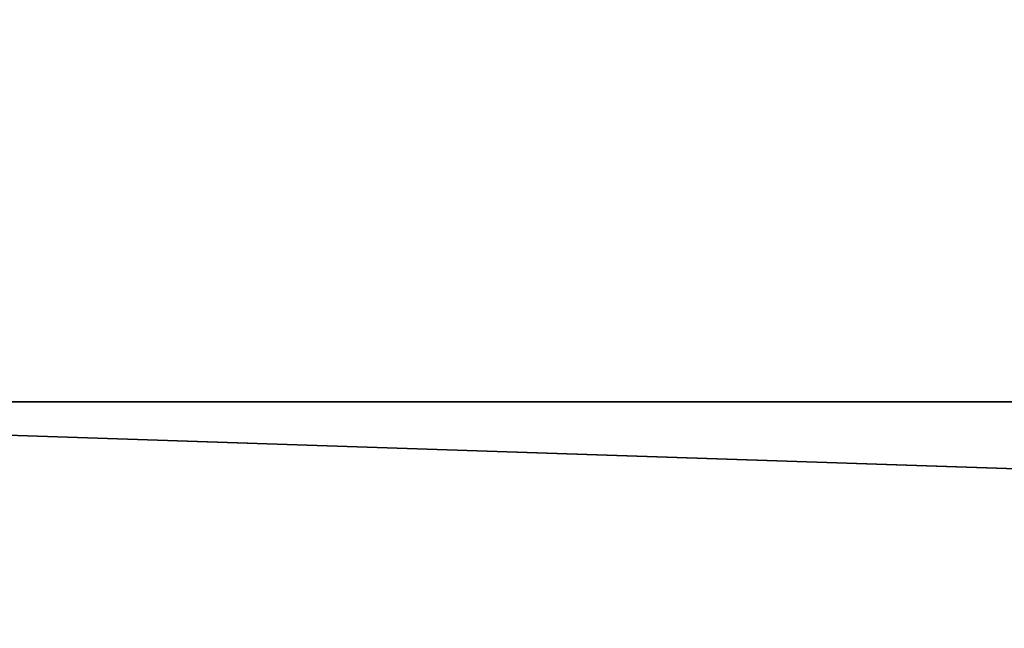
# Model space of a CAD drawing. Extents: x -226 to 226, y -900 to 900.
# Tile 100 of 256: x -42.69 to -40.45, y -880.52 to -879.13. Entities that reach past the tile are written whole.
import ezdxf

# ---------------------------------------------------------------- set-up
doc = ezdxf.new("R2010")
doc.units = 0
doc.header["$LTSCALE"] = 65.185185
for name, color, linetype in [('255', 7, 'CONTINUOUS'), ('260', 7, 'CONTINUOUS'), ('3', 7, 'CONTINUOUS'), ('34', 7, 'CONTINUOUS')]:
    doc.layers.add(name, color=color, linetype=linetype)

msp = doc.modelspace()

# ---------------------------------------------------------------- linework, layer by layer
at = {"layer": '255', "color": 7, "linetype": 'CONTINUOUS'}
for points in [[(-74.25, -880), (74.25, -880), (-45, -880, -23.3), (-74.25, -880)], [(-45, -880, -23.3), (74.25, -880), (45, -880, -23.3), (-45, -880, -23.3)]]:
    msp.add_3dface(points, dxfattribs=at)
at = {"layer": '260', "color": 7, "linetype": 'CONTINUOUS'}
for points in [[(45, -883, -23.3), (-45, -883, -23.3), (-45, -880, -23.3), (45, -883, -23.3)], [(45, -883, -23.3), (-45, -880, -23.3), (45, -880, -23.3), (45, -883, -23.3)]]:
    msp.add_3dface(points, dxfattribs=at)
at = {"layer": '3', "color": 7, "linetype": 'CONTINUOUS'}
for points in [[(-42.5519, -878.5607), (-74.25, -880), (-42.6937, -878.4489), (-42.5519, -878.5607)], [(-42.4017, -878.6611), (-74.25, -880), (-42.5519, -878.5607), (-42.4017, -878.6611)], [(-42.2442, -878.7493), (-74.25, -880), (-42.4017, -878.6611), (-42.2442, -878.7493)], [(-42.0802, -878.8249), (-74.25, -880), (-42.2442, -878.7493), (-42.0802, -878.8249)], [(-41.9107, -878.8874), (-74.25, -880), (-42.0802, -878.8249), (-41.9107, -878.8874)], [(-41.7369, -878.9365), (-74.25, -880), (-41.9107, -878.8874), (-41.7369, -878.9365)], [(-41.5598, -878.9717), (-74.25, -880), (-41.7369, -878.9365), (-41.5598, -878.9717)], [(-41.3805, -878.9929), (-74.25, -880), (-41.5598, -878.9717), (-41.3805, -878.9929)], [(-41.2, -879), (-74.25, -880), (-41.3805, -878.9929), (-41.2, -879)], [(74.25, -880), (-74.25, -880), (-41.2, -879), (74.25, -880)], [(41.2, -879), (74.25, -880), (-41.2, -879), (41.2, -879)]]:
    msp.add_3dface(points, dxfattribs=at)
at = {"layer": '34', "color": 7, "linetype": 'CONTINUOUS'}
for points in [[(-43.75, -900, 6.9), (-37.25, -900, 6.9), (-37.25, 900, 6.9), (-43.75, -900, 6.9)], [(-43.75, -900, 6.9), (-37.25, 900, 6.9), (-43.75, 900, 6.9), (-43.75, -900, 6.9)]]:
    msp.add_3dface(points, dxfattribs=at)

doc.saveas('drawing.dxf')
